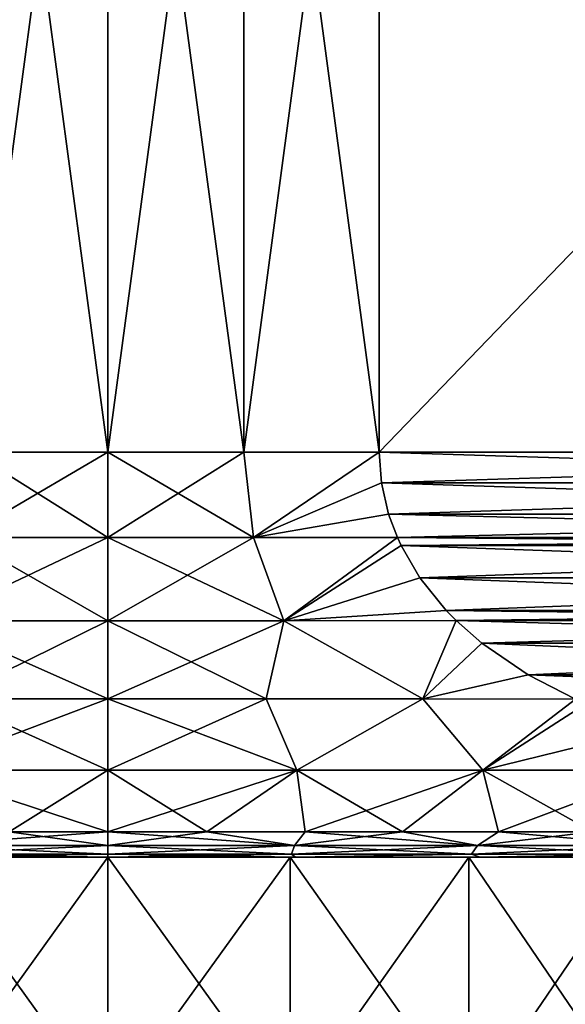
# Model space of a CAD drawing. Header units: metres. Extents: x -109 to 109, y -108 to 40.
# Tile 222 of 230: x 75.63 to 81.02, y -10.45 to -0.73. Entities that reach past the tile are written whole.
import ezdxf

# ---------------------------------------------------------------- set-up
doc = ezdxf.new("R2010")
doc.units = ezdxf.units.M
doc.layers.add('solid_K_24_42_17_000C74_XXXX', color=7, linetype='CONTINUOUS')

msp = doc.modelspace()

# ---------------------------------------------------------------- linework, layer by layer
at = {"layer": 'solid_K_24_42_17_000C74_XXXX'}
for points in [[(75.156166, -5, -15.943466), (76.5, 5, -16), (76.5, -5, -16)], [(75.156166, -5, -15.943466), (75.156166, 5, -15.943466), (76.5, 5, -16)], [(75.156166, 5, 15.943466), (76.5, -5, 16), (76.5, 5, 16)], [(75.156166, -5, 15.943466), (76.5, -5, 16), (75.156166, 5, 15.943466)], [(76.5, -5, -16), (76.5, 5, -16), (77.843834, 5, -15.943466)], [(76.5, -5, -16), (77.843834, 5, -15.943466), (77.843834, -5, -15.943466)], [(77.843834, -5, 15.943466), (77.843834, 5, 15.943466), (76.5, 5, 16)], [(77.843834, -5, 15.943466), (76.5, 5, 16), (76.5, -5, 16)], [(77.843834, -5, -15.943466), (77.843834, 5, -15.943466), (79.178177, 5, -15.774263)], [(77.843834, -5, -15.943466), (79.178177, 5, -15.774263), (79.178177, -5, -15.774263)], [(79.178177, -5, 15.774263), (79.178177, 5, 15.774263), (77.843834, 5, 15.943466)], [(79.178177, -5, 15.774263), (77.843834, 5, 15.943466), (77.843834, -5, 15.943466)], [(88.821823, -5, -10.206499), (79.178177, 5, -15.774263), (88.821823, 5, -10.206499)], [(88.821823, -5, -10.206499), (79.178177, -5, -15.774263), (79.178177, 5, -15.774263)], [(79.178177, -5, 15.774263), (88.821823, 5, 10.206499), (79.178177, 5, 15.774263)], [(88.821823, -5, 10.206499), (88.821823, 5, 10.206499), (79.178177, -5, 15.774263)], [(75.061485, -5.844002, -15.86316), (76.5, -5, -16), (76.5, -5.844002, -15.928251)], [(75.156166, -5, -15.943466), (76.5, -5, -16), (75.061485, -5.844002, -15.86316)], [(75.061485, -5.844002, 15.86316), (76.5, -5.844002, 15.928251), (75.156166, -5, 15.943466)], [(75.156166, -5, 15.943466), (76.5, -5.844002, 15.928251), (76.5, -5, 16)], [(76.5, -5.844002, -15.928251), (76.5, -5, -16), (77.843834, -5, -15.943466)], [(77.938515, -5.844002, -15.86316), (76.5, -5.844002, -15.928251), (77.843834, -5, -15.943466)], [(76.5, -5, 16), (76.5, -5.844002, 15.928251), (77.938515, -5.844002, 15.86316)], [(77.843834, -5, 15.943466), (76.5, -5, 16), (77.938515, -5.844002, 15.86316)], [(77.938515, -5.844002, -15.86316), (77.843834, -5, -15.943466), (79.178177, -5, -15.774263)], [(79.178177, -5, 15.774263), (77.843834, -5, 15.943466), (77.938515, -5.844002, 15.86316)], [(79.201279, -5.30428, -15.760926), (77.938515, -5.844002, -15.86316), (79.178177, -5, -15.774263)], [(79.201279, -5.304278, 15.760926), (79.178177, -5, 15.774263), (77.938515, -5.844002, 15.86316)], [(88.798721, -5.304279, -10.219836), (79.201279, -5.30428, -15.760926), (79.178177, -5, -15.774263)], [(88.798721, -5.304279, -10.219836), (79.178177, -5, -15.774263), (88.821823, -5, -10.206499)], [(88.821823, -5, 10.206499), (79.178177, -5, 15.774263), (79.201279, -5.304278, 15.760926)], [(88.798721, -5.304278, 10.219836), (88.821823, -5, 10.206499), (79.201279, -5.304278, 15.760926)], [(79.272217, -5.610928, 15.719969), (79.201279, -5.304278, 15.760926), (77.938515, -5.844002, 15.86316)], [(79.201279, -5.30428, -15.760926), (79.272217, -5.61093, -15.719969), (77.938515, -5.844002, -15.86316)], [(88.798721, -5.304278, 10.219836), (79.201279, -5.304278, 15.760926), (79.272217, -5.610928, 15.719969)], [(88.798721, -5.304279, -10.219836), (88.727783, -5.610929, -10.260794), (79.201279, -5.30428, -15.760926)], [(88.727783, -5.610929, -10.260794), (79.272217, -5.61093, -15.719969), (79.201279, -5.30428, -15.760926)], [(88.798721, -5.304278, 10.219836), (79.272217, -5.610928, 15.719969), (88.727783, -5.610928, 10.260794)], [(79.272217, -5.610928, 15.719969), (77.938515, -5.844002, 15.86316), (79.359367, -5.843207, 15.669651)], [(79.272217, -5.61093, -15.719969), (79.359367, -5.843207, -15.669651), (77.938515, -5.844002, -15.86316)], [(88.727783, -5.610928, 10.260794), (79.272217, -5.610928, 15.719969), (79.359367, -5.843207, 15.669651)], [(88.727783, -5.610929, -10.260794), (88.640633, -5.843207, -10.311111), (79.272217, -5.61093, -15.719969)], [(88.640633, -5.843207, -10.311111), (79.359367, -5.843207, -15.669651), (79.272217, -5.61093, -15.719969)], [(88.727783, -5.610928, 10.260794), (79.359367, -5.843207, 15.669651), (88.640633, -5.843207, 10.311111)], [(74.762619, -6.664581, -15.618446), (76.5, -5.844002, -15.928251), (76.5, -6.664581, -15.714782)], [(75.061485, -5.844002, -15.86316), (76.5, -5.844002, -15.928251), (74.762619, -6.664581, -15.618446)], [(74.762619, -6.664581, 15.618446), (76.5, -6.664581, 15.714782), (75.061485, -5.844002, 15.86316)], [(75.061485, -5.844002, 15.86316), (76.5, -6.664581, 15.714782), (76.5, -5.844002, 15.928251)], [(76.5, -6.664581, -15.714782), (76.5, -5.844002, -15.928251), (77.938515, -5.844002, -15.86316)], [(78.237381, -6.664581, -15.618446), (76.5, -6.664581, -15.714782), (77.938515, -5.844002, -15.86316)], [(76.5, -5.844002, 15.928251), (76.5, -6.664581, 15.714782), (78.237381, -6.664581, 15.618446)], [(77.938515, -5.844002, 15.86316), (76.5, -5.844002, 15.928251), (78.237381, -6.664581, 15.618446)], [(78.237381, -6.664581, -15.618446), (77.938515, -5.844002, -15.86316), (79.359367, -5.843207, -15.669651)], [(79.359367, -5.843207, 15.669651), (77.938515, -5.844002, 15.86316), (78.237381, -6.664581, 15.618446)], [(78.237381, -6.664581, -15.618446), (79.359367, -5.843207, -15.669651), (79.396294, -5.922748, -15.648331)], [(79.396294, -5.922746, 15.648332), (79.359367, -5.843207, 15.669651), (78.237381, -6.664581, 15.618446)], [(79.582161, -6.24039, 15.541021), (79.396294, -5.922746, 15.648332), (78.237381, -6.664581, 15.618446)], [(79.582161, -6.240392, -15.54102), (78.237381, -6.664581, -15.618446), (79.396294, -5.922748, -15.648331)], [(88.603706, -5.922748, -10.332431), (79.396294, -5.922748, -15.648331), (79.359367, -5.843207, -15.669651)], [(88.603706, -5.922748, -10.332431), (79.359367, -5.843207, -15.669651), (88.640633, -5.843207, -10.311111)], [(88.640633, -5.843207, 10.311111), (79.359367, -5.843207, 15.669651), (79.396294, -5.922746, 15.648332)], [(88.603706, -5.922745, 10.332431), (88.640633, -5.843207, 10.311111), (79.396294, -5.922746, 15.648332)], [(88.603706, -5.922745, 10.332431), (79.396294, -5.922746, 15.648332), (79.582161, -6.24039, 15.541021)], [(88.417839, -6.240392, -10.439741), (79.582161, -6.240392, -15.54102), (79.396294, -5.922748, -15.648331)], [(88.417839, -6.240392, -10.439741), (79.396294, -5.922748, -15.648331), (88.603706, -5.922748, -10.332431)], [(88.417839, -6.24039, 10.43974), (88.603706, -5.922745, 10.332431), (79.582161, -6.24039, 15.541021)], [(79.842712, -6.563105, 15.390593), (79.582161, -6.24039, 15.541021), (78.237381, -6.664581, 15.618446)], [(79.582161, -6.240392, -15.54102), (79.842712, -6.563107, -15.390592), (78.237381, -6.664581, -15.618446)], [(88.417839, -6.24039, 10.43974), (79.582161, -6.24039, 15.541021), (79.842712, -6.563105, 15.390593)], [(88.157288, -6.563107, -10.590171), (79.842712, -6.563107, -15.390592), (79.582161, -6.240392, -15.54102)], [(88.417839, -6.240392, -10.439741), (88.157288, -6.563107, -10.590171), (79.582161, -6.240392, -15.54102)], [(88.417839, -6.24039, 10.43974), (79.842712, -6.563105, 15.390593), (88.157288, -6.563105, 10.59017)], [(79.842712, -6.563105, 15.390593), (78.237381, -6.664581, 15.618446), (79.94165, -6.66398, 15.33347)], [(79.842712, -6.563107, -15.390592), (79.94165, -6.66398, -15.33347), (78.237381, -6.664581, -15.618446)], [(88.157288, -6.563105, 10.59017), (79.842712, -6.563105, 15.390593), (79.94165, -6.66398, 15.33347)], [(88.05835, -6.66398, -10.647292), (79.94165, -6.66398, -15.33347), (79.842712, -6.563107, -15.390592)], [(88.157288, -6.563107, -10.590171), (88.05835, -6.66398, -10.647292), (79.842712, -6.563107, -15.390592)], [(88.157288, -6.563105, 10.59017), (79.94165, -6.66398, 15.33347), (88.05835, -6.66398, 10.647291)], [(74.762619, -6.664581, -15.618446), (76.5, -6.664581, -15.714782), (74.9356, -7.437292, -15.285888)], [(74.762619, -6.664581, 15.618446), (76.5, -7.437292, 15.365731), (76.5, -6.664581, 15.714782)], [(74.762619, -6.664581, 15.618446), (74.9356, -7.437292, 15.285888), (76.5, -7.437292, 15.365731)], [(74.9356, -7.437292, -15.285888), (76.5, -6.664581, -15.714782), (76.5, -7.437292, -15.365731)], [(76.5, -7.437292, -15.365731), (76.5, -6.664581, -15.714782), (78.237381, -6.664581, -15.618446)], [(78.0644, -7.437292, -15.285888), (76.5, -7.437292, -15.365731), (78.237381, -6.664581, -15.618446)], [(76.5, -6.664581, 15.714782), (76.5, -7.437292, 15.365731), (78.0644, -7.437292, 15.285888)], [(78.237381, -6.664581, 15.618446), (76.5, -6.664581, 15.714782), (78.0644, -7.437292, 15.285888)], [(79.612534, -7.437292, -15.047187), (78.0644, -7.437292, -15.285888), (78.237381, -6.664581, -15.618446)], [(78.237381, -6.664581, 15.618446), (78.0644, -7.437292, 15.285888), (79.612534, -7.437292, 15.047187)], [(79.612534, -7.437292, -15.047187), (78.237381, -6.664581, -15.618446), (79.94165, -6.66398, -15.33347)], [(79.94165, -6.66398, 15.33347), (78.237381, -6.664581, 15.618446), (79.612534, -7.437292, 15.047187)], [(79.612534, -7.437292, -15.047187), (79.94165, -6.66398, -15.33347), (80.194481, -6.886612, -15.1875)], [(80.194473, -6.886611, 15.187501), (79.94165, -6.66398, 15.33347), (79.612534, -7.437292, 15.047187)], [(87.805519, -6.886612, -10.793262), (80.194481, -6.886612, -15.1875), (79.94165, -6.66398, -15.33347)], [(87.805519, -6.886612, -10.793262), (79.94165, -6.66398, -15.33347), (88.05835, -6.66398, -10.647292)], [(88.05835, -6.66398, 10.647291), (79.94165, -6.66398, 15.33347), (80.194473, -6.886611, 15.187501)], [(87.805527, -6.886611, 10.793262), (88.05835, -6.66398, 10.647291), (80.194473, -6.886611, 15.187501)], [(80.651947, -7.199524, 14.923381), (80.194473, -6.886611, 15.187501), (79.612534, -7.437292, 15.047187)], [(80.651947, -7.199523, -14.923382), (79.612534, -7.437292, -15.047187), (80.194481, -6.886612, -15.1875)], [(87.805527, -6.886611, 10.793262), (80.194473, -6.886611, 15.187501), (80.651947, -7.199524, 14.923381)], [(87.348053, -7.199523, -11.057381), (80.651947, -7.199523, -14.923382), (80.194481, -6.886612, -15.1875)], [(87.805519, -6.886612, -10.793262), (87.348053, -7.199523, -11.057381), (80.194481, -6.886612, -15.1875)], [(87.348053, -7.199525, 11.057382), (87.805527, -6.886611, 10.793262), (80.651947, -7.199524, 14.923381)], [(80.651947, -7.199523, -14.923382), (81.118553, -7.439377, -14.653986), (79.612534, -7.437292, -15.047187)], [(80.651947, -7.199524, 14.923381), (79.612534, -7.437292, 15.047187), (81.118553, -7.439377, 14.653986)], [(86.881447, -7.439377, -11.326776), (81.118553, -7.439377, -14.653986), (80.651947, -7.199523, -14.923382)], [(87.348053, -7.199523, -11.057381), (86.881447, -7.439377, -11.326776), (80.651947, -7.199523, -14.923382)], [(87.348053, -7.199525, 11.057382), (80.651947, -7.199524, 14.923381), (81.118553, -7.439377, 14.653986)], [(74.633644, -8.139915, -14.773715), (76.5, -7.437292, -15.365731), (76.5, -8.139915, -14.891136)], [(74.9356, -7.437292, -15.285888), (76.5, -7.437292, -15.365731), (74.633644, -8.139915, -14.773715)], [(74.633644, -8.139915, 14.773715), (76.5, -8.139915, 14.891136), (74.9356, -7.437292, 15.285888)], [(74.9356, -7.437292, 15.285888), (76.5, -8.139915, 14.891136), (76.5, -7.437292, 15.365731)], [(76.5, -8.139915, -14.891136), (76.5, -7.437292, -15.365731), (78.0644, -7.437292, -15.285888)], [(78.366356, -8.139915, -14.773715), (76.5, -8.139915, -14.891136), (78.0644, -7.437292, -15.285888)], [(76.5, -7.437292, 15.365731), (76.5, -8.139915, 14.891136), (78.366356, -8.139915, 14.773715)], [(78.0644, -7.437292, 15.285888), (76.5, -7.437292, 15.365731), (78.366356, -8.139915, 14.773715)], [(78.366356, -8.139915, -14.773715), (78.0644, -7.437292, -15.285888), (79.612534, -7.437292, -15.047187)], [(79.612534, -7.437292, 15.047187), (78.0644, -7.437292, 15.285888), (78.366356, -8.139915, 14.773715)], [(80.203278, -8.139915, -14.423304), (78.366356, -8.139915, -14.773715), (79.612534, -7.437292, -15.047187)], [(79.612534, -7.437292, 15.047187), (78.366356, -8.139915, 14.773715), (80.203278, -8.139915, 14.423304)], [(80.203278, -8.139915, -14.423304), (79.612534, -7.437292, -15.047187), (81.118553, -7.439377, -14.653986)], [(81.118553, -7.439377, 14.653986), (79.612534, -7.437292, 15.047187), (80.203278, -8.139915, 14.423304)], [(80.203278, -8.139915, -14.423304), (81.118553, -7.439377, -14.653986), (81.222839, -7.484684, -14.593776)], [(81.118553, -7.439377, 14.653986), (80.203278, -8.139915, 14.423304), (81.981796, -8.139915, 13.845428)], [(81.907555, -7.723219, -14.198453), (80.203278, -8.139915, -14.423304), (81.222839, -7.484684, -14.593776)], [(81.907555, -7.723219, -14.198453), (81.981796, -8.139915, -13.845428), (80.203278, -8.139915, -14.423304)], [(74.633644, -8.139915, 14.773715), (76.5, -8.75, 14.307189), (76.5, -8.139915, 14.891136)], [(74.633644, -8.139915, 14.773715), (75.523643, -8.75, 14.273836), (76.5, -8.75, 14.307189)], [(74.633644, -8.139915, -14.773715), (76.5, -8.139915, -14.891136), (75.523643, -8.75, -14.273836)], [(75.523643, -8.75, -14.273836), (76.5, -8.139915, -14.891136), (76.5, -8.75, -14.307189)], [(78.366356, -8.139915, -14.773715), (77.476357, -8.75, -14.273836), (76.5, -8.75, -14.307189)], [(78.366356, -8.139915, -14.773715), (76.5, -8.75, -14.307189), (76.5, -8.139915, -14.891136)], [(76.5, -8.139915, 14.891136), (76.5, -8.75, 14.307189), (77.476357, -8.75, 14.273836)], [(76.5, -8.139915, 14.891136), (77.476357, -8.75, 14.273836), (78.366356, -8.139915, 14.773715)], [(78.366356, -8.139915, 14.773715), (77.476357, -8.75, 14.273836), (78.448158, -8.75, 14.173931)], [(78.366356, -8.139915, -14.773715), (78.448158, -8.75, -14.173931), (77.476357, -8.75, -14.273836)], [(78.366356, -8.139915, 14.773715), (78.448158, -8.75, 14.173931), (79.410881, -8.75, 14.007941)], [(78.366356, -8.139915, 14.773715), (79.410881, -8.75, 14.007941), (80.203278, -8.139915, 14.423304)], [(80.203278, -8.139915, -14.423304), (78.448158, -8.75, -14.173931), (78.366356, -8.139915, -14.773715)], [(80.203278, -8.139915, -14.423304), (79.410881, -8.75, -14.007941), (78.448158, -8.75, -14.173931)], [(80.203278, -8.139915, 14.423304), (79.410881, -8.75, 14.007941), (80.360031, -8.75, 13.77664)], [(80.203278, -8.139915, -14.423304), (80.360031, -8.75, -13.77664), (79.410881, -8.75, -14.007941)], [(80.203278, -8.139915, 14.423304), (80.360031, -8.75, 13.77664), (81.291183, -8.75, 13.481105)], [(80.203278, -8.139915, 14.423304), (81.291183, -8.75, 13.481105), (81.981796, -8.139915, 13.845428)], [(81.981796, -8.139915, -13.845428), (80.360031, -8.75, -13.77664), (80.203278, -8.139915, -14.423304)], [(81.981796, -8.139915, -13.845428), (81.291183, -8.75, -13.481105), (80.360031, -8.75, -13.77664)], [(74.658386, -8.886151, -13.988441), (76.5, -8.75, -14.307189), (76.5, -8.886151, -14.109146)], [(75.523643, -8.75, 14.273836), (74.658386, -8.886151, 13.988441), (76.5, -8.886151, 14.109146)], [(75.523643, -8.75, -14.273836), (76.5, -8.75, -14.307189), (74.658386, -8.886151, -13.988441)], [(75.523643, -8.75, 14.273836), (76.5, -8.886151, 14.109146), (76.5, -8.75, 14.307189)], [(77.476357, -8.75, -14.273836), (78.341614, -8.886151, -13.988441), (76.5, -8.886151, -14.109146)], [(77.476357, -8.75, -14.273836), (76.5, -8.886151, -14.109146), (76.5, -8.75, -14.307189)], [(76.5, -8.75, 14.307189), (76.5, -8.886151, 14.109146), (78.341614, -8.886151, 13.988441)], [(77.476357, -8.75, 14.273836), (76.5, -8.75, 14.307189), (78.341614, -8.886151, 13.988441)], [(78.448158, -8.75, 14.173931), (77.476357, -8.75, 14.273836), (78.341614, -8.886151, 13.988441)], [(77.476357, -8.75, -14.273836), (78.448158, -8.75, -14.173931), (78.341614, -8.886151, -13.988441)], [(78.448158, -8.75, 14.173931), (78.341614, -8.886151, 13.988441), (80.151718, -8.886151, 13.628389)], [(79.410881, -8.75, -14.007941), (80.151718, -8.886151, -13.628389), (78.341614, -8.886151, -13.988441)], [(78.448158, -8.75, -14.173931), (79.410881, -8.75, -14.007941), (78.341614, -8.886151, -13.988441)], [(79.410881, -8.75, 14.007941), (78.448158, -8.75, 14.173931), (80.151718, -8.886151, 13.628389)], [(80.360031, -8.75, 13.77664), (79.410881, -8.75, 14.007941), (80.151718, -8.886151, 13.628389)], [(79.410881, -8.75, -14.007941), (80.360031, -8.75, -13.77664), (80.151718, -8.886151, -13.628389)], [(80.360031, -8.75, 13.77664), (80.151718, -8.886151, 13.628389), (81.899338, -8.886151, 13.035151)], [(81.291183, -8.75, -13.481105), (81.899338, -8.886151, -13.035151), (80.151718, -8.886151, -13.628389)], [(80.360031, -8.75, -13.77664), (81.291183, -8.75, -13.481105), (80.151718, -8.886151, -13.628389)], [(81.291183, -8.75, 13.481105), (80.360031, -8.75, 13.77664), (81.899338, -8.886151, 13.035151)], [(74.658386, -8.886151, 13.988441), (76.5, -8.971178, 13.884105), (76.5, -8.886151, 14.109146)], [(74.658386, -8.886151, 13.988441), (74.687759, -8.971178, 13.765325), (76.5, -8.971178, 13.884105)], [(74.658386, -8.886151, -13.988441), (76.5, -8.886151, -14.109146), (74.687759, -8.971178, -13.765325)], [(74.687759, -8.971178, -13.765325), (76.5, -8.886151, -14.109146), (76.5, -8.971178, -13.884105)], [(76.5, -8.886151, 14.109146), (76.5, -8.971178, 13.884105), (78.312241, -8.971178, 13.765325)], [(78.341614, -8.886151, 13.988441), (76.5, -8.886151, 14.109146), (78.312241, -8.971178, 13.765325)], [(78.341614, -8.886151, -13.988441), (78.312241, -8.971178, -13.765325), (76.5, -8.971178, -13.884105)], [(78.341614, -8.886151, -13.988441), (76.5, -8.971178, -13.884105), (76.5, -8.886151, -14.109146)], [(78.341614, -8.886151, 13.988441), (78.312241, -8.971178, 13.765325), (80.093468, -8.971178, 13.411016)], [(80.151718, -8.886151, -13.628389), (80.093468, -8.971178, -13.411016), (78.312241, -8.971178, -13.765325)], [(78.341614, -8.886151, -13.988441), (80.151718, -8.886151, -13.628389), (78.312241, -8.971178, -13.765325)], [(80.151718, -8.886151, 13.628389), (78.341614, -8.886151, 13.988441), (80.093468, -8.971178, 13.411016)], [(80.151718, -8.886151, 13.628389), (80.093468, -8.971178, 13.411016), (81.813217, -8.971178, 12.827241)], [(81.899338, -8.886151, -13.035151), (81.813217, -8.971178, -12.827241), (80.093468, -8.971178, -13.411016)], [(80.151718, -8.886151, -13.628389), (81.899338, -8.886151, -13.035151), (80.093468, -8.971178, -13.411016)], [(81.899338, -8.886151, 13.035151), (80.151718, -8.886151, 13.628389), (81.813217, -8.971178, 12.827241)], [(76.5, -8.971178, -13.884105), (76.5, -9, -13.645751), (74.646385, -9, -13.519261)], [(74.687759, -8.971178, -13.765325), (76.5, -8.971178, -13.884105), (74.646385, -9, -13.519261)], [(74.687759, -8.971178, 13.765325), (74.646385, -9, 13.519261), (76.5, -9, 13.645751)], [(74.699921, -9, -13.096872), (74.646385, -9, -13.519261), (76.5, -9, -13.645751)], [(76.5, -9, 13.22), (76.5, -9, 13.645751), (74.646385, -9, 13.519261)], [(74.699921, -9, 13.096872), (76.5, -9, 13.22), (74.646385, -9, 13.519261)], [(74.687759, -8.971178, 13.765325), (76.5, -9, 13.645751), (76.5, -8.971178, 13.884105)], [(76.5, -9, -13.22), (76.5, -11.5, -13.22), (74.699593, -11.5, -13.09683)], [(76.5, -9, -13.22), (74.699593, -11.5, -13.09683), (74.699921, -9, -13.096872)], [(74.699921, -9, 13.096872), (74.699593, -11.5, 13.09683), (76.5, -11.5, 13.22)], [(74.699921, -9, 13.096872), (76.5, -11.5, 13.22), (76.5, -9, 13.22)], [(76.5, -9, -13.22), (74.699921, -9, -13.096872), (76.5, -9, -13.645751)], [(78.312241, -8.971178, -13.765325), (78.353615, -9, -13.519261), (76.5, -9, -13.645751)], [(76.5, -8.971178, -13.884105), (78.312241, -8.971178, -13.765325), (76.5, -9, -13.645751)], [(76.5, -8.971178, 13.884105), (76.5, -9, 13.645751), (78.353615, -9, 13.519261)], [(78.312241, -8.971178, 13.765325), (76.5, -8.971178, 13.884105), (78.353615, -9, 13.519261)], [(78.300079, -9, -13.096872), (78.300407, -11.5, -13.09683), (76.5, -11.5, -13.22)], [(78.300079, -9, -13.096872), (76.5, -11.5, -13.22), (76.5, -9, -13.22)], [(76.5, -9, 13.22), (76.5, -11.5, 13.22), (78.300407, -11.5, 13.09683)], [(78.300079, -9, 13.096872), (76.5, -9, 13.22), (78.300407, -11.5, 13.09683)], [(76.5, -9, -13.22), (76.5, -9, -13.645751), (78.353615, -9, -13.519261)], [(78.300079, -9, 13.096872), (78.353615, -9, 13.519261), (76.5, -9, 13.645751)], [(78.300079, -9, 13.096872), (76.5, -9, 13.645751), (76.5, -9, 13.22)], [(78.300079, -9, -13.096872), (76.5, -9, -13.22), (78.353615, -9, -13.519261)], [(78.300079, -9, 13.096872), (78.300407, -11.5, 13.09683), (80.066086, -11.5, 12.729938)], [(78.300079, -9, 13.096872), (80.066086, -11.5, 12.729938), (80.066719, -9, 12.729761)], [(80.066719, -9, -12.729761), (78.300407, -11.5, -13.09683), (78.300079, -9, -13.096872)], [(78.300079, -9, 13.096872), (80.066719, -9, 12.729761), (78.353615, -9, 13.519261)], [(80.066719, -9, -12.729761), (78.300079, -9, -13.096872), (78.353615, -9, -13.519261)], [(80.066719, -9, -12.729761), (80.066086, -11.5, -12.729938), (78.300407, -11.5, -13.09683)], [(80.093468, -8.971178, 13.411016), (78.312241, -8.971178, 13.765325), (78.353615, -9, 13.519261)], [(78.312241, -8.971178, -13.765325), (80.093468, -8.971178, -13.411016), (78.353615, -9, -13.519261)], [(80.093468, -8.971178, 13.411016), (78.353615, -9, 13.519261), (80.178085, -9, 13.140704)], [(80.093468, -8.971178, -13.411016), (80.178085, -9, -13.140704), (78.353615, -9, -13.519261)], [(80.066719, -9, 12.729761), (80.178085, -9, 13.140704), (78.353615, -9, 13.519261)], [(80.066719, -9, -12.729761), (78.353615, -9, -13.519261), (80.178085, -9, -13.140704)], [(80.066719, -9, 12.729761), (80.066086, -11.5, 12.729938), (81.767311, -11.5, 12.125344)], [(81.766907, -9, -12.125513), (81.767311, -11.5, -12.125344), (80.066086, -11.5, -12.729938)], [(81.766907, -9, -12.125513), (80.066086, -11.5, -12.729938), (80.066719, -9, -12.729761)], [(80.066719, -9, 12.729761), (81.767311, -11.5, 12.125344), (81.766907, -9, 12.125513)], [(80.066719, -9, 12.729761), (81.766907, -9, 12.125513), (80.178085, -9, 13.140704)], [(81.766907, -9, -12.125513), (80.066719, -9, -12.729761), (80.178085, -9, -13.140704)], [(81.813217, -8.971178, 12.827241), (80.093468, -8.971178, 13.411016), (80.178085, -9, 13.140704)], [(80.093468, -8.971178, -13.411016), (81.813217, -8.971178, -12.827241), (80.178085, -9, -13.140704)], [(81.813217, -8.971178, 12.827241), (80.178085, -9, 13.140704), (81.933281, -9, 12.517425)], [(81.813217, -8.971178, -12.827241), (81.933281, -9, -12.517425), (80.178085, -9, -13.140704)], [(81.766907, -9, 12.125513), (81.933281, -9, 12.517425), (80.178085, -9, 13.140704)], [(81.766907, -9, -12.125513), (80.178085, -9, -13.140704), (81.933281, -9, -12.517425)]]:
    msp.add_3dface(points, dxfattribs=at)

doc.saveas('drawing.dxf')
